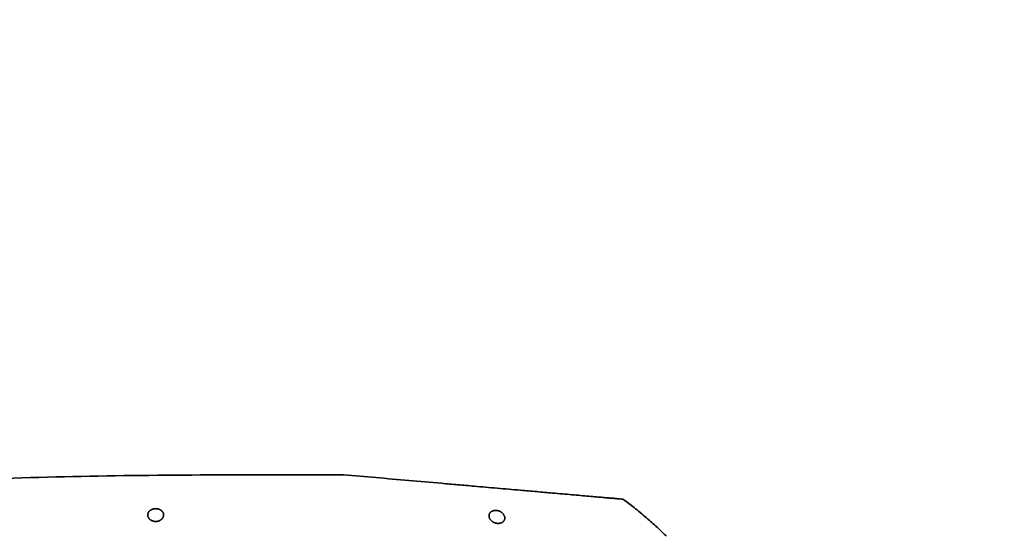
# Model space of a CAD drawing. Header units: millimetres. Extents: x 0 to 14900, y 0 to 10500.
# Tile 54 of 58: x 12584 to 13123, y 5974 to 6257. Entities that reach past the tile are written whole.
import ezdxf

# ---------------------------------------------------------------- set-up
doc = ezdxf.new("R2010")
doc.units = ezdxf.units.MM
doc.header["$LTSCALE"] = 25
doc.styles.add('SLDTEXTSTYLE0', font='TXT', dxfattribs={"width": 0.605})
doc.dimstyles.new('SLDDIMSTYLE1', dxfattribs={"dimtxt": 87.5, "dimasz": 87.5, "dimexe": 0, "dimexo": 0.0625, "dimgap": 21.875, "dimtad": 1, "dimdec": 4, "dimlfac": 25, "dimzin": 12, "dimdsep": 46, "dimtxsty": 'SLDTEXTSTYLE0', "dimsah": 1, "dimcen": 0.09, "dimadec": 1, "dimazin": 3, "dimtfac": 1, "dimtofl": 0, "dimtmove": 0, "dimatfit": 3, "dimfxl": 1, "dimfrac": 2, "dimtolj": 1, "dimtzin": 12, "dimarcsym": 0})
doc.dimstyles.new('SLDDIMSTYLE2', dxfattribs={"dimtxt": 87.5, "dimasz": 87.5, "dimexe": 0, "dimexo": 0.0625, "dimgap": 21.875, "dimtad": 1, "dimdec": 1, "dimrnd": 1e-09, "dimzin": 12, "dimdsep": 46, "dimtxsty": 'SLDTEXTSTYLE0', "dimsah": 1, "dimcen": 0, "dimadec": 0, "dimazin": 3, "dimtfac": 1, "dimtofl": 0, "dimtmove": 0, "dimatfit": 3, "dimfxl": 1, "dimfrac": 2, "dimtolj": 1, "dimtzin": 12, "dimarcsym": 0})

# ---------------------------------------------------------------- blocks, each defined once
blk = doc.blocks.new('_D_6')
at = {"color": 7, "linetype": 'Continuous', "lineweight": 0}
for p, q in [((7705.47, 6386.14), (7414.44, 6437.46)), ((12304.64, 5821.78), (14451.6, 5821.78))]:
    blk.add_line(p, q, dxfattribs=at)
at = {"color": 7, "linetype": 'Continuous', "lineweight": 18}
blk.add_arc((10906.09, 5821.78), 3508.01, 0, 170, dxfattribs=at)
for points in [[(7451.38, 6430.94), (7479.92, 6514.59), (7455.36, 6519.24)], [(14414.1, 5821.78), (14425.51, 5909.43), (14400.51, 5909.12)]]:
    blk.add_solid(points, dxfattribs=at)
at = {"color": 7, "linetype": 'Continuous', "lineweight": 18, "insert": (11097.81, 9439.64), "char_height": 87.5, "attachment_point": 1, "rotation": 355, "style": 'SLDTEXTSTYLE0'}
blk.add_mtext('170°', dxfattribs=at)
blk = doc.blocks.new('_D_8')
at = {"color": 7, "linetype": 'Continuous', "lineweight": 0}
blk.add_line((13076.04, 8173.66), (10906.09, 5821.78), dxfattribs=at)
at = {"color": 7, "linetype": 'Continuous', "lineweight": 18}
blk.add_solid([(13076.04, 8173.66), (13007.52, 8117.82), (13025.9, 8100.87)], dxfattribs=at)
at = {"color": 7, "linetype": 'Continuous', "lineweight": 18, "insert": (11787.19, 6943), "char_height": 87.5, "attachment_point": 1, "rotation": 47.3038, "style": 'SLDTEXTSTYLE0'}
blk.add_mtext('R3200', dxfattribs=at)

msp = doc.modelspace()

# ---------------------------------------------------------------- linework, layer by layer
at = {"color": 7, "linetype": 'Continuous', "lineweight": 35}
msp.add_line((12761.4400019, 6007.7846161), (12701.5902634, 6007.7846161), dxfattribs=at)
at = {"color": 7, "linetype": 'Continuous', "lineweight": 18}
msp.add_arc((10906.0902605, 5821.7846161), 3200, 190, 170, dxfattribs=at)
at = {"color": 7, "linetype": 'Continuous', "lineweight": 35}
for points, knots in [([(12701.5902634, 6007.7846161), (12676.78214, 6007.651404), (12627.1658931, 6007.3849799), (12552.7670325, 6005.2290358), (12491.7003494, 6002.4055173), (12449.6945522, 5999.8741908), (12428.154572, 5998.4374212), (12416.6606466, 5997.6269744), (12409.123655, 5997.0791871), (12404.1167279, 5996.7091631), (12398.7811283, 5996.3076631), (12393.501903, 5995.9033206), (12388.3945019, 5995.5053664), (12383.5175408, 5995.1192161), (12378.8757492, 5994.74615), (12374.4413217, 5994.3846523), (12370.3158284, 5994.0438245), (12366.5432618, 5993.72839), (12363.1233369, 5993.4393555), (12360.0382442, 5993.1760717), (12357.3679441, 5992.9462188), (12355.1321908, 5992.7523875), (12353.327473, 5992.5950113), (12351.9391464, 5992.4733778), (12351.043731, 5992.39467), (12350.6051605, 5992.3560434), (12350.6360731, 5992.358766), (12350.6465426, 5992.3596881)], [0, 0, 0, 0, 0.1915709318, 0.3831418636, 0.5747127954, 0.6636292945, 0.7080905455, 0.7414371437, 0.7525732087, 0.7664985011, 0.780520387, 0.7948469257, 0.8092787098, 0.8232040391, 0.8372259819, 0.8515532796, 0.8659862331, 0.8799013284, 0.8939136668, 0.9082330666, 0.922658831, 0.9365216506, 0.950481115, 0.9647465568, 0.9791183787, 0.9929277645, 1, 1, 1, 1]), ([(12761.4400019, 6007.7846161), (12773.3639939, 6006.7414019), (12791.2503556, 6005.1765481), (12812.1363889, 6003.3492569), (12824.0785157, 6002.3044562), (12832.1195991, 6001.6009526), (12839.3386337, 6000.9693689), (12845.6734053, 6000.4151482), (12852.0307531, 5999.8589523), (12859.3071818, 5999.2223473), (12867.4025821, 5998.5140915), (12875.1072592, 5997.8400196), (12881.4782053, 5997.2826341), (12886.6271184, 5996.8321626), (12891.4383833, 5996.4112314), (12895.9301629, 5996.0182516), (12899.9781302, 5995.6641004), (12903.5442296, 5995.3521071), (12906.6273206, 5995.0823716), (12909.2626412, 5994.8518109), (12911.378721, 5994.6666779), (12912.9789316, 5994.5266776), (12914.0299876, 5994.4347222), (12914.5665165, 5994.387782), (12914.5346585, 5994.3905692), (12914.523421, 5994.3915523)], [0, 0, 0, 0, 0.1841213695, 0.2761878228, 0.3222222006, 0.3682599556, 0.4002855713, 0.4325322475, 0.4651183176, 0.4981693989, 0.546204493, 0.5949959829, 0.6280564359, 0.6601186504, 0.6924085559, 0.7254206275, 0.7586841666, 0.7904002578, 0.8223409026, 0.8546315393, 0.8874021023, 0.9188566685, 0.9505327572, 0.9825511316, 1, 1, 1, 1]), ([(12938.3231114, 5974.0434065), (12936.8767826, 5975.4711371), (12933.5991679, 5978.706605), (12927.9813365, 5983.7887408), (12921.8063283, 5988.9129554), (12917.2059489, 5992.5224507), (12914.8531909, 5994.1778399), (12914.5320681, 5994.4037804)], [0, 0, 0, 0, 0.1944909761, 0.4407479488, 0.7246863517, 0.9624230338, 1, 1, 1, 1]), ([(12662.9525796, 5985.6599961), (12662.9527133, 5985.7702714), (12662.9529813, 5985.9914267), (12662.9036473, 5986.3233927), (12662.8161213, 5986.6546757), (12662.6901809, 5986.9698703), (12662.5311744, 5987.2668843), (12662.3428735, 5987.5447727), (12662.1163262, 5987.8146645), (12661.8717652, 5988.052264), (12661.6177013, 5988.2587481), (12661.3631853, 5988.435559), (12661.0831241, 5988.600593), (12660.7149833, 5988.7822731), (12660.2372505, 5988.9637121), (12659.6400589, 5989.1127302), (12659.0026204, 5989.1945679), (12658.3735802, 5989.2016801), (12657.7680321, 5989.1412339), (12657.2057714, 5989.0243441), (12656.6735139, 5988.8523657), (12656.2575973, 5988.6652854), (12655.9402252, 5988.4878556), (12655.7051377, 5988.3358462), (12655.4859052, 5988.172696), (12655.254998, 5987.9753698), (12655.021822, 5987.7394454), (12654.798775, 5987.4625022), (12654.6109832, 5987.1713729), (12654.4607284, 5986.8713393), (12654.3473799, 5986.5646345), (12654.2700896, 5986.2528483), (12654.22855, 5985.9351113), (12654.2232779, 5985.5998344), (12654.2603617, 5985.2494968), (12654.3468714, 5984.8844846), (12654.4836617, 5984.5203084), (12654.6583239, 5984.1887398), (12654.858749, 5983.8920101), (12655.0740945, 5983.6296776), (12655.3248565, 5983.3761213), (12655.5881042, 5983.1548815), (12655.8557091, 5982.9646304), (12656.1190446, 5982.8036292), (12656.4051633, 5982.654994), (12656.7772721, 5982.4937034), (12657.2539151, 5982.3373574), (12657.8404794, 5982.218385), (12658.4567179, 5982.1673609), (12659.0586277, 5982.1888275), (12659.6334686, 5982.2752418), (12660.1701622, 5982.4165915), (12660.6784352, 5982.6127796), (12661.0992852, 5982.8327833), (12661.4407475, 5983.0557578), (12661.7150688, 5983.2687731), (12661.9639492, 5983.4977073), (12662.2016504, 5983.7570694), (12662.4203749, 5984.0477984), (12662.6123211, 5984.3707131), (12662.763631, 5984.7057909), (12662.8674453, 5985.035192), (12662.9323596, 5985.3541584), (12662.9458292, 5985.5578926), (12662.9525796, 5985.6599961)], [0, 0, 0, 0, 0.0167902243, 0.0336725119, 0.0508515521, 0.0681377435, 0.0834394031, 0.098930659, 0.1145233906, 0.1303357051, 0.1424227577, 0.1546571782, 0.1669712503, 0.1794571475, 0.1997568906, 0.2204722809, 0.2408124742, 0.2616858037, 0.2802082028, 0.2991181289, 0.3180669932, 0.3373373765, 0.3480616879, 0.3588985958, 0.3697890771, 0.380784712, 0.3964606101, 0.4123706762, 0.4283914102, 0.4446315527, 0.460573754, 0.4766020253, 0.4928882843, 0.5092591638, 0.5277264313, 0.5463171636, 0.5653122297, 0.5844559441, 0.5991746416, 0.6140715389, 0.6290642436, 0.6442650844, 0.6557781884, 0.6674303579, 0.6791579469, 0.6910485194, 0.7104148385, 0.730179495, 0.7495802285, 0.7694749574, 0.7874240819, 0.8057268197, 0.8246683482, 0.8439129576, 0.8574990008, 0.8712890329, 0.8851745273, 0.8992473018, 0.9163712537, 0.9336231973, 0.9512472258, 0.9689876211, 0.9844578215, 1, 1, 1, 1]), ([(12849.8211781, 5983.9764214), (12849.8213373, 5984.0857643), (12849.8216565, 5984.3050264), (12849.7742884, 5984.639011), (12849.6914156, 5984.9759893), (12849.5640813, 5985.3273876), (12849.3875529, 5985.6898842), (12849.1534474, 5986.062551), (12848.8651512, 5986.4295273), (12848.5610881, 5986.7434229), (12848.2617805, 5987.0041401), (12847.9838098, 5987.2157338), (12847.6798825, 5987.4166674), (12847.2878144, 5987.6395024), (12846.8837595, 5987.8243853), (12846.4791088, 5987.9695966), (12846.0600766, 5988.0932296), (12845.6222382, 5988.1816256), (12845.1778014, 5988.2293213), (12844.7620542, 5988.2470883), (12844.2702824, 5988.223905), (12843.7341073, 5988.1343108), (12843.2390905, 5987.9879096), (12842.7807562, 5987.7872725), (12842.3630616, 5987.5311452), (12842.0314503, 5987.2521817), (12841.7790255, 5986.9753862), (12841.5892579, 5986.7122459), (12841.4342383, 5986.4341542), (12841.3152472, 5986.1459317), (12841.2312738, 5985.8493347), (12841.1816835, 5985.5470091), (12841.1658494, 5985.2380752), (12841.1848722, 5984.9081426), (12841.2454937, 5984.5581543), (12841.3553646, 5984.1887559), (12841.5131571, 5983.8184814), (12841.7080275, 5983.4725317), (12841.9309498, 5983.1535394), (12842.1740115, 5982.862055), (12842.4542383, 5982.5780878), (12842.7453192, 5982.3283414), (12843.0384629, 5982.1116711), (12843.3244786, 5981.9265791), (12843.6335495, 5981.7530639), (12844.0304128, 5981.5624336), (12844.5326463, 5981.3711906), (12845.1439073, 5981.2115394), (12845.6745417, 5981.135583), (12846.0998401, 5981.1127207), (12846.5001348, 5981.1158971), (12846.9732095, 5981.1614898), (12847.4921546, 5981.2741385), (12847.9707427, 5981.4420429), (12848.3520076, 5981.6342809), (12848.6528712, 5981.8311838), (12848.8877116, 5982.0188377), (12849.0972748, 5982.2226918), (12849.2943839, 5982.4568986), (12849.471149, 5982.7229984), (12849.6201517, 5983.0223102), (12849.7288766, 5983.3355044), (12849.7993715, 5983.6546841), (12849.8140157, 5983.8707471), (12849.8211781, 5983.9764214)], [0, 0, 0, 0, 0.0166106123, 0.0333087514, 0.050276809, 0.0673369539, 0.0864368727, 0.1056798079, 0.1254159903, 0.1453455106, 0.1582663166, 0.1713379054, 0.1844912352, 0.1978221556, 0.2188409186, 0.2294939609, 0.240298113, 0.2613771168, 0.2721253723, 0.2830871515, 0.3014317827, 0.3201913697, 0.3382474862, 0.3566163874, 0.37694592, 0.397580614, 0.4127124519, 0.4280708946, 0.4435354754, 0.4592093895, 0.4746578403, 0.4902659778, 0.5059516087, 0.5217932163, 0.5401964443, 0.5587175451, 0.5776176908, 0.5966540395, 0.6123357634, 0.628211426, 0.6441908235, 0.6603950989, 0.6725883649, 0.6849276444, 0.6973460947, 0.7099360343, 0.7300863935, 0.7506449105, 0.7708413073, 0.7811287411, 0.7916061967, 0.8097439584, 0.8282662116, 0.8467083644, 0.8654602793, 0.8782299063, 0.8911914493, 0.9042431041, 0.9174712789, 0.9337678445, 0.9501876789, 0.9669602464, 0.9838405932, 1, 1, 1, 1])]:
    msp.add_open_spline(points, degree=3, knots=knots, dxfattribs=at)

# ---------------------------------------------------------------- dimensions: what is measured, and where the dimension line sits
at = {"color": 7, "linetype": 'Continuous', "lineweight": 18}
dim = msp.add_angular_dim_2l(base=(11211.833438, 9316.4451269), line1=((12254.6391346, 5821.7846161), (9557.5413863, 5821.7846161)), line2=((9855.300388, 6007.0672216), (7754.7054508, 6377.4587846)), dimstyle='SLDDIMSTYLE1', dxfattribs=at)
dim.commit()
dim.dimension.update_dxf_attribs({"geometry": '_D_6', "text_midpoint": (11211.833438, 9316.4451269), "dimtype": 162})
dim = msp.add_radius_dim(center=(10906.0902605, 5821.7846161), mpoint=(13076.0436873, 8173.6566631), dimstyle='SLDDIMSTYLE2', dxfattribs=at)
dim.commit()
dim.dimension.update_dxf_attribs({"geometry": '_D_8', "text_midpoint": (11991.0672239, 6997.7208896), "dimtype": 164})

doc.saveas('drawing.dxf')
